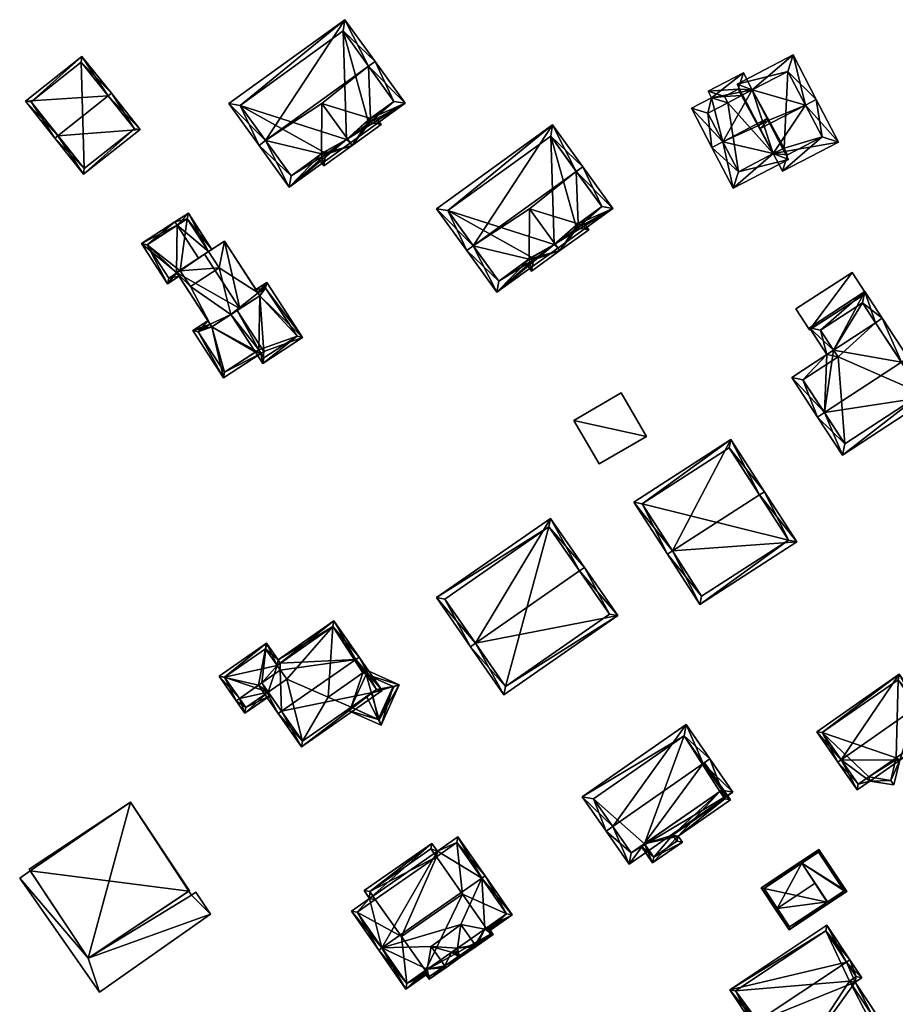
# Model space of a CAD drawing. Header units: inches. Extents: x 2523744 to 2528136, y 1148995 to 1152010.
# Tile 11 of 256: x 2524208 to 2524317, y 1149085 to 1149207. Entities that reach past the tile are written whole.
import ezdxf

# ---------------------------------------------------------------- set-up
doc = ezdxf.new("R2010")
doc.units = ezdxf.units.IN
doc.header["$MEASUREMENT"] = 0
for name, color, linetype in [('Gebaeude Einzelhaus', 10, 'Continuous'), ('Im Bau', 10, 'Continuous'), ('Offenes Gebaeude', 10, 'Continuous')]:
    doc.layers.add(name, color=color, linetype=linetype)

msp = doc.modelspace()

# ---------------------------------------------------------------- meshes
at = {"layer": 'Gebaeude Einzelhaus'}
mesh = msp.add_polyface(dxfattribs=at)
corners = [(2524251.519, 1149201.068, 433.107), (2524252.329, 1149201.654, 433.107), (2524248.588, 1149206.828, 429.093), (2524238.785, 1149191.862, 433.107), (2524234.234, 1149196.45, 429.093), (2524237.975, 1149191.276, 433.107), (2524256.06, 1149196.493, 429.13), (2524245.748, 1149196.463, 432.889), (2524251.749, 1149194.61, 429.754), (2524241.706, 1149186.115, 429.13), (2524245.68, 1149190.223, 429.755), (2524248.799, 1149192.012, 429.519), (2524246.21, 1149190.142, 429.52), (2524251.668, 1149194.088, 429.52), (2524245.99, 1149190.447, 429.755), (2524251.448, 1149194.392, 429.754), (2524248.364, 1149205.432, 429.722), (2524235.63, 1149196.226, 429.721), (2524241.93, 1149187.511, 429.755), (2524254.664, 1149196.717, 429.754), (2524253.065, 1149193.864, 429.232), (2524252.259, 1149194.979, 429.232), (2524248.909, 1149192.091, 432.888), (2524249.494, 1149191.282, 432.888), (2524245.985, 1149188.745, 429.232), (2524245.179, 1149189.86, 429.232), (2524251.668, 1149194.088, 430.063), (2524251.448, 1149194.392, 430.063), (2524248.799, 1149192.012, 432.775), (2524246.21, 1149190.142, 430.077), (2524245.99, 1149190.447, 430.078), (2524246.21, 1149190.142, 419.275), (2524248.799, 1149192.012, 419.275), (2524251.668, 1149194.088, 419.275), (2524251.448, 1149194.392, 419.275), (2524254.664, 1149196.717, 419.275), (2524248.364, 1149205.432, 419.276), (2524235.63, 1149196.226, 419.276), (2524241.93, 1149187.511, 419.275), (2524245.99, 1149190.447, 419.275)]
mesh.append_faces([[corners[k] for k in face] for face in [(29, 10, 30), (29, 24, 10), (10, 24, 25), (28, 23, 29), (29, 23, 24), (28, 22, 23), (8, 26, 27), (26, 23, 22), (21, 20, 8), (8, 20, 26), (26, 20, 23), (7, 10, 22), (22, 10, 23), (23, 10, 24), (24, 10, 25), (20, 8, 23), (23, 8, 22), (22, 8, 7), (20, 21, 8), (18, 5, 3), (18, 9, 5), (6, 19, 1), (1, 19, 0), (6, 13, 19), (19, 13, 8), (8, 13, 15), (9, 11, 6), (6, 11, 13), (14, 12, 10), (10, 12, 18), (18, 12, 9), (9, 12, 11), (4, 17, 5), (5, 17, 3), (16, 1, 0), (4, 2, 17), (17, 2, 16), (16, 2, 1), (13, 8, 15), (10, 12, 14), (11, 6, 13), (13, 6, 8), (9, 11, 12), (10, 9, 12), (11, 9, 6), (7, 3, 10), (10, 3, 9), (9, 3, 5), (8, 0, 7), (0, 8, 6), (7, 0, 3), (6, 1, 0), (3, 4, 5), (0, 2, 3), (3, 2, 4), (0, 1, 2)]], dxfattribs={"color": 13})
mesh.append_faces([[corners[k] for k in face] for face in [(27, 15, 8), (26, 15, 27), (26, 13, 15), (22, 28, 26), (29, 11, 28), (28, 11, 26), (26, 11, 13), (29, 12, 11), (30, 14, 29), (29, 14, 12), (10, 14, 30), (34, 36, 35), (37, 39, 38), (34, 32, 36), (36, 32, 37), (37, 32, 39), (39, 32, 31), (34, 33, 32), (14, 39, 12), (12, 39, 31), (10, 39, 14), (18, 38, 10), (10, 38, 39), (3, 17, 18), (18, 17, 38), (38, 17, 37), (17, 36, 37), (17, 16, 36), (16, 35, 36), (0, 19, 16), (16, 19, 35), (8, 35, 19), (8, 34, 35), (8, 15, 34), (13, 34, 15), (13, 33, 34), (11, 33, 13), (11, 32, 33), (11, 31, 32), (11, 12, 31)]], dxfattribs={"color": 41})
mesh = msp.add_polyface(dxfattribs=at)
corners = [(2524213.104, 1149192.472, 431.82), (2524216.261, 1149187.699, 427.79), (2524223.255, 1149193.26, 427.79), (2524212.713, 1149192.161, 431.82), (2524219.315, 1149197.412, 431.82), (2524219.706, 1149197.723, 431.82), (2524216.071, 1149202.294, 427.395), (2524209.078, 1149196.731, 427.395), (2524222.553, 1149193.34, 428.143), (2524216.341, 1149188.401, 428.143), (2524215.991, 1149201.591, 427.774), (2524209.78, 1149196.651, 427.774), (2524222.553, 1149193.34, 420.778), (2524215.991, 1149201.591, 420.778), (2524209.78, 1149196.651, 420.778), (2524216.341, 1149188.401, 420.778)]
mesh.append_faces([[corners[k] for k in face] for face in [(0, 9, 3), (11, 0, 3), (7, 11, 3), (10, 11, 6), (6, 11, 7), (4, 10, 5), (8, 4, 5), (5, 10, 6), (2, 8, 5), (1, 9, 8), (3, 9, 1), (1, 8, 2), (4, 7, 0), (0, 7, 3), (5, 6, 4), (4, 6, 7), (0, 2, 4), (4, 2, 5), (3, 1, 0), (0, 1, 2)]], dxfattribs={"color": 13})
mesh.append_faces([[corners[k] for k in face] for face in [(13, 15, 14), (12, 15, 13), (8, 15, 12), (9, 15, 8), (14, 15, 0), (0, 15, 9), (11, 14, 0), (13, 14, 10), (10, 14, 11), (12, 13, 4), (4, 13, 10), (8, 12, 4)]], dxfattribs={"color": 41})
mesh = msp.add_polyface(dxfattribs=at)
corners = [(2524301.568, 1149190.255, 428.264), (2524302.706, 1149188.07, 426.252), (2524309.634, 1149191.678, 426.252), (2524305.555, 1149196.261, 431.11), (2524306.885, 1149196.954, 431.11), (2524299.958, 1149193.346, 431.11), (2524304.018, 1149202.46, 426.252), (2524298.963, 1149198.136, 427.427), (2524297.09, 1149198.853, 426.252), (2524297.783, 1149197.521, 427.427), (2524300.937, 1149194.346, 430.77), (2524299.757, 1149193.732, 430.77), (2524303.38, 1149200.438, 427.425), (2524302.899, 1149190.948, 428.264), (2524303.344, 1149190.093, 427.477), (2524307.611, 1149192.315, 427.476), (2524301.568, 1149190.255, 427.503), (2524296.619, 1149185.984, 426.252), (2524303.441, 1149189.539, 426.252), (2524295.322, 1149191.722, 430.992), (2524293.991, 1149191.029, 430.992), (2524302.748, 1149190.869, 427.502), (2524300.814, 1149194.583, 430.992), (2524293.933, 1149197.179, 426.609), (2524297.869, 1149200.236, 425.895), (2524293.52, 1149197.971, 425.895), (2524298.963, 1149198.136, 427.788), (2524291.459, 1149195.89, 426.609), (2524297.256, 1149188.008, 427.502), (2524297.231, 1149198.214, 427.093), (2524295.543, 1149197.334, 427.094), (2524297.633, 1149197.443, 427.788), (2524295.955, 1149196.541, 427.808), (2524293.483, 1149195.253, 427.809), (2524301.568, 1149190.255, 417.609), (2524302.748, 1149190.869, 417.609), (2524302.899, 1149190.948, 417.609), (2524303.344, 1149190.093, 417.609), (2524307.611, 1149192.315, 417.609), (2524303.38, 1149200.438, 417.609), (2524298.963, 1149198.136, 417.609), (2524297.783, 1149197.521, 417.609), (2524297.633, 1149197.443, 417.609), (2524297.231, 1149198.214, 417.609), (2524295.543, 1149197.334, 417.609), (2524295.955, 1149196.541, 417.609), (2524293.483, 1149195.253, 417.609), (2524297.256, 1149188.008, 417.609)]
mesh.append_faces([[corners[k] for k in face] for face in [(23, 33, 27), (27, 33, 20), (20, 33, 19), (23, 32, 33), (25, 30, 23), (23, 30, 32), (31, 29, 26), (26, 29, 24), (24, 29, 25), (25, 29, 30), (18, 16, 21), (17, 28, 18), (18, 28, 16), (17, 20, 28), (28, 20, 19), (26, 19, 22), (19, 27, 20), (26, 23, 19), (19, 23, 27), (26, 24, 23), (23, 24, 25), (19, 11, 22), (22, 11, 10), (19, 16, 11), (16, 18, 21), (20, 17, 19), (19, 17, 16), (16, 17, 18), (1, 15, 2), (2, 15, 4), (4, 15, 3), (0, 14, 1), (1, 14, 15), (0, 13, 14), (12, 4, 3), (12, 6, 4), (9, 8, 7), (7, 8, 12), (12, 8, 6), (3, 10, 5), (5, 10, 11), (3, 7, 10), (7, 8, 9), (3, 6, 7), (7, 6, 8), (3, 4, 6), (0, 3, 5), (0, 2, 3), (3, 2, 4), (0, 1, 2)]], dxfattribs={"color": 13})
mesh.append_faces([[corners[k] for k in face] for face in [(45, 47, 46), (45, 34, 47), (45, 42, 34), (34, 42, 41), (45, 44, 42), (42, 44, 43), (26, 10, 7), (26, 22, 10), (28, 34, 16), (28, 47, 34), (28, 46, 47), (19, 33, 28), (28, 33, 46), (33, 32, 46), (46, 32, 45), (32, 30, 45), (45, 30, 44), (30, 29, 44), (44, 29, 43), (29, 42, 43), (29, 31, 42), (26, 9, 31), (31, 9, 42), (42, 9, 41), (26, 7, 9), (36, 38, 37), (36, 39, 38), (35, 40, 36), (36, 40, 39), (35, 34, 40), (40, 34, 41), (7, 41, 9), (7, 40, 41), (7, 12, 40), (40, 12, 39), (12, 38, 39), (3, 15, 12), (12, 15, 38), (15, 37, 38), (15, 14, 37), (14, 36, 37), (14, 13, 36), (16, 13, 0), (16, 36, 13), (16, 35, 36), (16, 34, 35), (0, 11, 16), (0, 5, 11)]], dxfattribs={"color": 41})
mesh = msp.add_polyface(dxfattribs=at)
corners = [(2524277.208, 1149188.05, 432.315), (2524278.018, 1149188.636, 432.315), (2524274.277, 1149193.81, 428.301), (2524264.474, 1149178.844, 432.315), (2524259.923, 1149183.432, 428.301), (2524263.664, 1149178.258, 432.315), (2524281.749, 1149183.475, 428.338), (2524271.437, 1149183.445, 432.096), (2524277.438, 1149181.592, 428.962), (2524267.395, 1149173.097, 428.338), (2524271.37, 1149177.205, 428.963), (2524274.488, 1149178.994, 428.727), (2524271.899, 1149177.124, 428.728), (2524277.357, 1149181.07, 428.728), (2524271.679, 1149177.429, 428.963), (2524277.137, 1149181.374, 428.962), (2524267.619, 1149174.493, 428.963), (2524280.353, 1149183.699, 428.962), (2524274.053, 1149192.414, 428.93), (2524261.319, 1149183.208, 428.929), (2524271.674, 1149175.727, 428.44), (2524270.868, 1149176.842, 428.44), (2524275.183, 1149178.264, 432.096), (2524274.598, 1149179.073, 432.096), (2524278.754, 1149180.846, 428.44), (2524277.948, 1149181.961, 428.44), (2524274.488, 1149178.994, 431.982), (2524271.899, 1149177.124, 429.285), (2524271.679, 1149177.429, 429.286), (2524277.357, 1149181.07, 429.271), (2524277.137, 1149181.374, 429.271), (2524271.899, 1149177.124, 417.373), (2524274.488, 1149178.994, 417.373), (2524277.357, 1149181.07, 417.373), (2524277.137, 1149181.374, 417.373), (2524280.353, 1149183.699, 417.373), (2524274.053, 1149192.414, 417.373), (2524261.319, 1149183.208, 417.373), (2524267.619, 1149174.493, 417.373), (2524271.679, 1149177.429, 417.373)]
mesh.append_faces([[corners[k] for k in face] for face in [(8, 29, 30), (29, 22, 23), (25, 24, 8), (8, 24, 29), (29, 24, 22), (27, 10, 28), (27, 20, 10), (10, 20, 21), (26, 22, 27), (27, 22, 20), (26, 23, 22), (22, 8, 23), (23, 8, 7), (22, 24, 8), (8, 24, 25), (7, 10, 23), (23, 10, 22), (22, 10, 20), (20, 10, 21), (4, 19, 5), (5, 19, 3), (18, 1, 0), (4, 2, 19), (19, 2, 18), (18, 2, 1), (16, 5, 3), (16, 9, 5), (6, 17, 1), (1, 17, 0), (6, 13, 17), (17, 13, 8), (8, 13, 15), (9, 11, 6), (6, 11, 13), (14, 12, 10), (10, 12, 16), (16, 12, 9), (9, 12, 11), (13, 8, 15), (10, 12, 14), (11, 6, 13), (13, 6, 8), (9, 11, 12), (10, 9, 12), (11, 9, 6), (7, 3, 10), (10, 3, 9), (9, 3, 5), (8, 0, 7), (0, 8, 6), (7, 0, 3), (6, 1, 0), (3, 4, 5), (0, 2, 3), (3, 2, 4), (0, 1, 2)]], dxfattribs={"color": 13})
mesh.append_faces([[corners[k] for k in face] for face in [(30, 15, 8), (29, 15, 30), (29, 13, 15), (23, 26, 29), (27, 11, 26), (26, 11, 29), (29, 11, 13), (27, 12, 11), (28, 14, 27), (27, 14, 12), (10, 14, 28), (34, 36, 35), (37, 39, 38), (34, 32, 36), (36, 32, 37), (37, 32, 39), (39, 32, 31), (34, 33, 32), (14, 39, 12), (12, 39, 31), (10, 39, 14), (16, 38, 10), (10, 38, 39), (3, 19, 16), (16, 19, 38), (38, 19, 37), (19, 36, 37), (19, 18, 36), (18, 35, 36), (0, 17, 18), (18, 17, 35), (8, 35, 17), (8, 34, 35), (8, 15, 34), (13, 34, 15), (13, 33, 34), (11, 33, 13), (11, 32, 33), (11, 31, 32), (11, 12, 31)]], dxfattribs={"color": 41})
mesh = msp.add_polyface(dxfattribs=at)
corners = [(2524227.812, 1149175.499, 425.825), (2524226.671, 1149174.161, 425.093), (2524228.084, 1149175.08, 425.825), (2524227.775, 1149175.555, 425.825), (2524223.441, 1149179.125, 425.093), (2524227.832, 1149181.388, 427.227), (2524230.482, 1149177.318, 427.227), (2524227.56, 1149181.806, 427.227), (2524231.734, 1149178.133, 426.605), (2524232.152, 1149178.405, 426.397), (2524229.231, 1149182.894, 426.397), (2524224.133, 1149178.979, 425.31), (2524226.818, 1149174.853, 425.31), (2524229.085, 1149182.203, 426.605), (2524229.085, 1149182.203, 418.723), (2524231.734, 1149178.133, 418.723), (2524224.133, 1149178.979, 418.723), (2524226.818, 1149174.853, 418.723), (2524227.812, 1149175.499, 418.723), (2524228.23, 1149175.771, 418.723), (2524233.033, 1149176.136, 418.723), (2524229.493, 1149173.833, 418.723)]
mesh.append_faces([[corners[k] for k in face] for face in [(10, 13, 7), (7, 13, 5), (10, 9, 13), (13, 9, 8), (1, 12, 2), (2, 12, 0), (4, 11, 1), (1, 11, 12), (4, 7, 11), (11, 7, 5), (8, 5, 6), (8, 10, 5), (5, 10, 7), (8, 9, 10), (4, 5, 7), (4, 3, 5), (5, 3, 6), (4, 1, 3), (3, 1, 0), (0, 1, 2)]], dxfattribs={"color": 13})
mesh.append_faces([[corners[k] for k in face] for face in [(16, 18, 17), (15, 19, 14), (14, 19, 16), (16, 19, 18), (15, 20, 19), (19, 20, 21), (17, 18, 12), (12, 18, 0), (12, 11, 17), (17, 11, 16), (11, 14, 16), (5, 13, 11), (11, 13, 14), (14, 8, 15), (14, 13, 8)]], dxfattribs={"color": 41})
mesh = msp.add_polyface(dxfattribs=at)
corners = [(2524233.694, 1149179.408, 427.938), (2524231.235, 1149177.808, 429.004), (2524235.614, 1149171.08, 429.004), (2524238.073, 1149172.68, 427.938), (2524227.775, 1149175.555, 427.583), (2524232.154, 1149168.828, 427.583), (2524237.85, 1149173.023, 425.387), (2524233.694, 1149179.408, 418.723), (2524238.073, 1149172.68, 425.388), (2524237.85, 1149173.023, 418.723), (2524231.734, 1149178.133, 426.605), (2524230.482, 1149177.318, 427.227), (2524231.734, 1149178.133, 418.723), (2524227.775, 1149175.555, 425.825), (2524231.932, 1149169.17, 426.257), (2524232.154, 1149168.828, 426.257), (2524227.812, 1149175.499, 425.825), (2524231.932, 1149169.17, 418.723), (2524227.812, 1149175.499, 418.723), (2524235.257, 1149170.848, 426.739), (2524235.257, 1149170.848, 427.583), (2524234.489, 1149170.348, 418.723), (2524232.154, 1149168.828, 418.723), (2524229.493, 1149173.833, 418.723), (2524228.23, 1149175.771, 418.723), (2524233.033, 1149176.136, 418.723), (2524238.073, 1149172.68, 418.723)]
mesh.append_faces([[corners[k] for k in face] for face in [(1, 4, 2), (2, 4, 5), (0, 2, 3), (0, 1, 2)]], dxfattribs={"color": 13})
mesh.append_faces([[corners[k] for k in face] for face in [(21, 9, 26), (21, 25, 9), (9, 25, 7), (7, 25, 12), (21, 23, 25), (23, 18, 24), (21, 17, 23), (23, 17, 18), (21, 22, 17), (20, 5, 15), (20, 2, 5), (19, 3, 20), (20, 3, 2), (19, 8, 3), (17, 16, 18), (16, 4, 13), (17, 14, 16), (16, 14, 4), (4, 14, 5), (5, 14, 15), (4, 11, 13), (10, 7, 12), (10, 0, 7), (4, 1, 11), (11, 1, 10), (10, 1, 0), (7, 6, 9), (6, 3, 8), (7, 0, 6), (6, 0, 3)]], dxfattribs={"color": 41})
mesh = msp.add_polyface(dxfattribs=at)
corners = [(2524238.209, 1149165.547, 426.907), (2524237.936, 1149165.966, 426.907), (2524237.518, 1149165.694, 427.108), (2524238.429, 1149164.294, 427.108), (2524238.559, 1149165.775, 426.739), (2524243.365, 1149167.508, 424.738), (2524238.073, 1149172.68, 425.388), (2524238.93, 1149174.323, 424.738), (2524237.782, 1149173.127, 425.387), (2524237.577, 1149173.442, 425.387), (2524237.85, 1149173.023, 425.387), (2524235.257, 1149170.848, 426.739), (2524238.575, 1149164.985, 426.907), (2524242.674, 1149167.654, 424.939), (2524238.784, 1149173.631, 424.939), (2524231.932, 1149169.17, 426.257), (2524231.659, 1149169.59, 426.258), (2524229.766, 1149168.358, 425.449), (2524232.154, 1149168.828, 426.257), (2524233.563, 1149162.524, 425.449), (2524238.209, 1149165.547, 427.433), (2524235.257, 1149170.848, 427.583), (2524238.559, 1149165.775, 427.583), (2524233.709, 1149163.215, 425.628), (2524237.936, 1149165.966, 427.433), (2524230.458, 1149168.211, 425.628), (2524237.518, 1149165.694, 418.723), (2524237.936, 1149165.966, 418.723), (2524238.575, 1149164.985, 418.723), (2524242.674, 1149167.654, 418.723), (2524238.784, 1149173.631, 418.723), (2524237.85, 1149173.023, 418.723), (2524238.073, 1149172.68, 418.723), (2524234.489, 1149170.348, 418.723), (2524231.932, 1149169.17, 418.723), (2524230.458, 1149168.211, 418.723), (2524233.709, 1149163.215, 418.723), (2524232.154, 1149168.828, 418.723)]
mesh.append_faces([[corners[k] for k in face] for face in [(25, 16, 15), (25, 17, 16), (25, 19, 17), (25, 23, 19), (19, 23, 20), (20, 23, 24), (18, 20, 21), (21, 20, 22), (18, 19, 20), (15, 17, 18), (18, 17, 19), (15, 16, 17), (5, 14, 7), (7, 14, 9), (9, 14, 8), (8, 14, 10), (3, 13, 5), (5, 13, 14), (3, 12, 13), (2, 0, 3), (3, 0, 12), (2, 1, 0), (4, 6, 11), (6, 7, 10), (10, 7, 8), (8, 7, 9), (4, 5, 6), (6, 5, 7), (0, 3, 4), (4, 3, 5), (0, 2, 3), (0, 1, 2)]], dxfattribs={"color": 13})
mesh.append_faces([[corners[k] for k in face] for face in [(36, 37, 26), (26, 37, 33), (36, 35, 37), (37, 35, 34), (11, 22, 4), (11, 21, 22), (22, 0, 4), (22, 20, 0), (24, 0, 20), (24, 1, 0), (23, 2, 24), (24, 2, 1), (23, 26, 2), (23, 36, 26), (23, 25, 36), (36, 25, 35), (35, 25, 34), (34, 25, 15), (33, 27, 26), (27, 29, 28), (33, 32, 27), (27, 32, 29), (29, 32, 30), (30, 32, 31), (14, 31, 10), (14, 30, 31), (14, 13, 30), (30, 13, 29), (13, 28, 29), (13, 12, 28), (0, 28, 12), (0, 27, 28), (0, 1, 27), (2, 26, 1), (1, 26, 27)]], dxfattribs={"color": 41})
mesh = msp.add_polyface(dxfattribs=at)
corners = [(2524307.892, 1149158.213, 426.393), (2524310.133, 1149152.954, 423.193), (2524321.335, 1149160.273, 423.193), (2524307.054, 1149157.666, 426.393), (2524317.42, 1149164.439, 426.393), (2524318.256, 1149164.985, 426.393), (2524303.851, 1149162.57, 423.075), (2524308.196, 1149165.409, 423.075), (2524309.034, 1149165.956, 423.075), (2524315.053, 1149169.888, 423.075), (2524314.217, 1149169.342, 423.075), (2524305.235, 1149162.28, 423.641), (2524309.58, 1149165.119, 423.641), (2524310.423, 1149154.339, 423.762), (2524319.951, 1149160.563, 423.761), (2524312.898, 1149173.188, 422.127), (2524306.04, 1149168.709, 422.127), (2524312.608, 1149171.804, 422.368), (2524307.425, 1149168.419, 422.368), (2524309.58, 1149165.119, 415.561), (2524309.034, 1149165.956, 415.561), (2524305.235, 1149162.28, 415.561), (2524310.423, 1149154.339, 415.561), (2524319.951, 1149160.563, 415.561), (2524314.217, 1149169.342, 415.561), (2524312.608, 1149171.804, 415.561), (2524307.425, 1149168.419, 415.561)]
mesh.append_faces([[corners[k] for k in face] for face in [(15, 18, 16), (16, 18, 7), (7, 18, 8), (9, 17, 15), (15, 17, 18), (9, 10, 17), (8, 16, 7), (9, 15, 10), (10, 15, 8), (8, 15, 16), (1, 14, 2), (2, 14, 5), (5, 14, 4), (0, 13, 3), (3, 13, 1), (1, 13, 14), (12, 7, 8), (12, 11, 7), (7, 11, 6), (6, 11, 3), (3, 11, 0), (5, 4, 9), (9, 4, 10), (8, 4, 10), (10, 4, 9), (9, 4, 5), (7, 0, 8), (8, 0, 4), (7, 6, 0), (0, 6, 3), (0, 2, 4), (4, 2, 5), (3, 1, 0), (0, 1, 2)]], dxfattribs={"color": 13})
mesh.append_faces([[corners[k] for k in face] for face in [(20, 25, 24), (20, 26, 25), (26, 20, 18), (18, 20, 8), (18, 17, 26), (26, 17, 25), (17, 24, 25), (17, 10, 24), (19, 23, 22), (19, 22, 21), (24, 23, 19), (24, 19, 20), (10, 23, 24), (10, 14, 23), (10, 4, 14), (14, 22, 23), (14, 13, 22), (0, 11, 13), (13, 11, 22), (22, 11, 21), (11, 12, 21), (21, 12, 19), (20, 19, 8), (8, 19, 12)]], dxfattribs={"color": 41})
mesh = msp.add_polyface(dxfattribs=at)
corners = [(2524299.851, 1149148.023, 426.134), (2524300.481, 1149148.429, 426.134), (2524296.321, 1149154.884, 421.55), (2524289.107, 1149141.099, 426.134), (2524284.316, 1149147.149, 421.55), (2524288.476, 1149140.693, 426.134), (2524292.476, 1149134.486, 421.55), (2524304.48, 1149142.223, 421.55), (2524285.353, 1149146.925, 421.998), (2524292.7, 1149135.523, 422.016), (2524303.444, 1149142.446, 422.015), (2524296.098, 1149153.848, 421.998), (2524303.444, 1149142.446, 414.694), (2524296.098, 1149153.848, 414.694), (2524285.353, 1149146.925, 414.694), (2524292.7, 1149135.523, 414.694)]
mesh.append_faces([[corners[k] for k in face] for face in [(11, 8, 2), (0, 11, 1), (10, 0, 1), (1, 11, 2), (7, 10, 1), (6, 9, 10), (6, 10, 7), (3, 9, 5), (8, 3, 5), (5, 9, 6), (2, 8, 4), (4, 8, 5), (3, 7, 0), (0, 7, 1), (5, 6, 3), (3, 6, 7), (3, 4, 5), (0, 2, 3), (3, 2, 4), (0, 1, 2)]], dxfattribs={"color": 13})
mesh.append_faces([[corners[k] for k in face] for face in [(12, 15, 14), (12, 14, 13), (10, 15, 12), (9, 15, 10), (14, 15, 3), (3, 15, 9), (8, 14, 3), (13, 14, 11), (11, 14, 8), (12, 13, 0), (0, 13, 11), (10, 12, 0)]], dxfattribs={"color": 41})
mesh = msp.add_polyface(dxfattribs=at)
corners = [(2524264.745, 1149129.684, 426.339), (2524268.259, 1149123.305, 422.31), (2524282.365, 1149133.095, 422.31), (2524264.128, 1149129.256, 426.339), (2524277.617, 1149138.62, 426.339), (2524278.234, 1149139.048, 426.339), (2524274.018, 1149145.121, 422.31), (2524259.911, 1149135.331, 422.31), (2524268.448, 1149124.349, 422.727), (2524281.321, 1149133.284, 422.727), (2524273.829, 1149144.078, 422.718), (2524260.955, 1149135.143, 422.718), (2524281.321, 1149133.284, 413.564), (2524273.829, 1149144.078, 413.564), (2524260.955, 1149135.143, 413.564), (2524268.448, 1149124.349, 413.564)]
mesh.append_faces([[corners[k] for k in face] for face in [(0, 8, 3), (11, 0, 3), (10, 11, 7), (7, 11, 3), (6, 10, 7), (4, 10, 5), (9, 4, 5), (5, 10, 6), (2, 8, 9), (2, 9, 5), (3, 8, 1), (1, 8, 2), (0, 7, 3), (5, 6, 4), (4, 6, 0), (0, 6, 7), (0, 2, 4), (4, 2, 5), (3, 1, 0), (0, 1, 2)]], dxfattribs={"color": 13})
mesh.append_faces([[corners[k] for k in face] for face in [(13, 15, 14), (12, 15, 13), (9, 15, 12), (8, 15, 9), (14, 15, 0), (0, 15, 8), (11, 14, 0), (13, 14, 10), (10, 14, 11), (12, 13, 4), (4, 13, 10), (9, 12, 4)]], dxfattribs={"color": 41})
mesh = msp.add_polyface(dxfattribs=at)
corners = [(2524240.765, 1149121.277, 426.553), (2524240.594, 1149126.364, 423.765), (2524238.322, 1149124.78, 423.765), (2524249.931, 1149127.669, 426.553), (2524240.605, 1149127.223, 423.309), (2524240.195, 1149126.937, 423.309), (2524240.354, 1149120.991, 426.553), (2524237.911, 1149124.494, 423.765), (2524247.214, 1149132.44, 422.983), (2524250.341, 1149127.955, 426.553), (2524240.319, 1149127.633, 422.983), (2524243.23, 1149116.868, 422.997), (2524253.216, 1149123.831, 422.997), (2524243.354, 1149117.564, 423.351), (2524252.52, 1149123.955, 423.351), (2524247.09, 1149131.744, 423.309), (2524251.226, 1149125.811, 422.021), (2524247.09, 1149131.744, 414.789), (2524252.52, 1149123.955, 422.414), (2524251.226, 1149125.811, 414.789), (2524240.195, 1149126.937, 414.789), (2524239.119, 1149123.637, 422.676), (2524243.354, 1149117.564, 414.789), (2524239.119, 1149123.637, 414.789), (2524249.363, 1149121.753, 422.03), (2524251.266, 1149123.081, 422.739), (2524249.362, 1149121.753, 414.789), (2524251.947, 1149123.555, 422.616), (2524250.791, 1149126.006, 414.789), (2524246.519, 1149123.026, 414.789), (2524241.391, 1149125.221, 414.789)]
mesh.append_faces([[corners[k] for k in face] for face in [(0, 6, 2), (2, 6, 7), (9, 15, 8), (8, 15, 10), (10, 15, 4), (9, 3, 15), (11, 14, 12), (12, 14, 9), (9, 14, 3), (11, 13, 14), (11, 6, 13), (13, 6, 0), (0, 12, 3), (3, 12, 9), (6, 11, 0), (0, 11, 12), (4, 8, 10), (4, 3, 8), (8, 3, 9), (0, 2, 6), (6, 2, 7), (5, 1, 4), (4, 1, 3), (3, 1, 0), (0, 1, 2)]], dxfattribs={"color": 13})
mesh.append_faces([[corners[k] for k in face] for face in [(17, 30, 20), (30, 22, 23), (17, 29, 30), (30, 29, 22), (22, 29, 26), (17, 28, 29), (17, 19, 28), (14, 27, 18), (14, 25, 27), (24, 22, 26), (14, 13, 25), (25, 13, 24), (24, 13, 22), (22, 21, 23), (21, 0, 2), (22, 13, 21), (21, 13, 0), (17, 4, 15), (17, 20, 4), (4, 20, 5), (17, 16, 19), (16, 14, 18), (16, 3, 14), (17, 15, 16), (16, 15, 3)]], dxfattribs={"color": 41})
mesh = msp.add_polyface(dxfattribs=at)
corners = [(2524239.119, 1149123.637, 422.676), (2524236.233, 1149121.015, 422.285), (2524239.405, 1149123.227, 422.285), (2524235.559, 1149122.854, 423.765), (2524235.15, 1149122.569, 423.765), (2524237.911, 1149124.494, 423.765), (2524238.322, 1149124.78, 423.765), (2524240.594, 1149126.364, 423.765), (2524240.195, 1149126.937, 423.309), (2524240.319, 1149127.633, 422.983), (2524240.605, 1149127.223, 423.309), (2524238.878, 1149129.7, 421.338), (2524233.023, 1149125.618, 421.338), (2524236.356, 1149121.711, 422.676), (2524238.754, 1149129.004, 421.664), (2524233.719, 1149125.494, 421.664), (2524240.195, 1149126.937, 414.789), (2524238.754, 1149129.004, 414.789), (2524233.719, 1149125.494, 414.789), (2524236.356, 1149121.711, 414.789), (2524239.119, 1149123.637, 414.789), (2524241.391, 1149125.221, 414.789)]
mesh.append_faces([[corners[k] for k in face] for face in [(11, 15, 12), (12, 15, 4), (4, 15, 3), (9, 14, 11), (11, 14, 15), (10, 8, 9), (9, 8, 14), (1, 13, 2), (2, 13, 0), (1, 4, 13), (13, 4, 3), (5, 12, 3), (3, 12, 4), (6, 11, 5), (5, 11, 12), (6, 8, 11), (11, 8, 9), (9, 8, 10), (6, 7, 8), (3, 0, 5), (5, 0, 6), (4, 1, 3), (3, 1, 0), (0, 1, 2)]], dxfattribs={"color": 13})
mesh.append_faces([[corners[k] for k in face] for face in [(16, 18, 17), (16, 20, 18), (18, 20, 19), (16, 21, 20), (0, 13, 20), (20, 13, 19), (3, 15, 13), (13, 15, 19), (19, 15, 18), (15, 14, 18), (18, 14, 17), (17, 14, 16), (16, 14, 8)]], dxfattribs={"color": 41})
mesh = msp.add_polyface(dxfattribs=at)
corners = [(2524252.704, 1149120.258, 422.031), (2524251.266, 1149123.081, 422.739), (2524249.363, 1149121.753, 422.03), (2524248.883, 1149121.419, 421.852), (2524253.066, 1149119.546, 421.852), (2524254.561, 1149124.318, 422.02), (2524252.52, 1149123.955, 422.414), (2524251.947, 1149123.555, 422.616), (2524251.226, 1149125.811, 422.021), (2524255.301, 1149124.534, 421.852), (2524250.738, 1149126.579, 421.852), (2524250.706, 1149126.557, 421.863), (2524252.815, 1149120.208, 421.996), (2524254.64, 1149124.283, 421.996), (2524254.64, 1149124.283, 414.789), (2524251.226, 1149125.811, 414.789), (2524249.362, 1149121.753, 414.789), (2524252.815, 1149120.208, 414.789), (2524250.791, 1149126.006, 414.789), (2524246.519, 1149123.026, 414.789)]
mesh.append_faces([[corners[k] for k in face] for face in [(13, 5, 9), (8, 9, 5), (11, 10, 8), (8, 10, 9), (4, 12, 9), (9, 12, 13), (4, 0, 12), (2, 0, 3), (3, 0, 4), (0, 7, 1), (4, 5, 0), (0, 5, 7), (4, 9, 5), (8, 10, 11), (8, 9, 10), (8, 5, 9), (8, 6, 5), (5, 6, 7), (0, 3, 4), (0, 2, 3), (0, 1, 2)]], dxfattribs={"color": 13})
mesh.append_faces([[corners[k] for k in face] for face in [(15, 16, 18), (18, 16, 19), (14, 17, 15), (15, 17, 16), (13, 12, 14), (14, 12, 17), (12, 0, 17), (17, 0, 16), (16, 0, 2), (8, 5, 15), (15, 5, 14), (5, 13, 14)]], dxfattribs={"color": 41})
mesh = msp.add_polyface(dxfattribs=at)
corners = [(2524309.968, 1149115.271, 418.447), (2524317.131, 1149125.854, 415.919), (2524306.938, 1149118.741, 415.919), (2524319.343, 1149121.812, 418.447), (2524319.753, 1149122.098, 418.447), (2524309.558, 1149114.985, 418.447), (2524313.501, 1149112.624, 415.761), (2524316.466, 1149112.145, 414.421), (2524317.213, 1149115.214, 415.761), (2524322.151, 1149118.66, 415.76), (2524311.956, 1149111.548, 415.761), (2524307.634, 1149118.618, 416.194), (2524312.08, 1149112.244, 416.081), (2524316.09, 1149112.713, 414.858), (2524313.381, 1149113.15, 416.08), (2524321.455, 1149118.784, 416.081), (2524316.701, 1149115.218, 415.95), (2524316.771, 1149115.515, 416.08), (2524317.008, 1149125.158, 416.194), (2524316.771, 1149115.515, 408.661), (2524316.701, 1149115.218, 408.661), (2524321.455, 1149118.784, 408.661), (2524317.008, 1149125.158, 408.661), (2524307.634, 1149118.618, 408.661), (2524312.08, 1149112.244, 408.661), (2524313.381, 1149113.15, 408.661), (2524316.09, 1149112.713, 408.661)]
mesh.append_faces([[corners[k] for k in face] for face in [(18, 11, 1), (3, 18, 4), (15, 3, 4), (4, 18, 1), (9, 15, 4), (17, 15, 8), (8, 13, 16), (16, 17, 8), (8, 15, 9), (7, 13, 8), (14, 13, 6), (12, 14, 6), (6, 13, 7), (10, 12, 6), (0, 12, 5), (11, 0, 5), (5, 12, 10), (1, 11, 2), (2, 11, 5), (6, 0, 10), (10, 0, 5), (3, 9, 4), (6, 8, 0), (0, 8, 3), (3, 8, 9), (6, 7, 8), (0, 2, 5), (4, 1, 3), (3, 1, 0), (0, 1, 2)]], dxfattribs={"color": 13})
mesh.append_faces([[corners[k] for k in face] for face in [(23, 25, 24), (19, 25, 23), (19, 23, 22), (19, 22, 21), (20, 26, 25), (20, 25, 19), (13, 26, 20), (13, 20, 16), (25, 26, 13), (24, 25, 14), (14, 25, 13), (12, 24, 14), (23, 24, 0), (0, 24, 12), (11, 23, 0), (22, 23, 18), (18, 23, 11), (21, 22, 3), (3, 22, 18), (15, 21, 3), (19, 21, 17), (17, 21, 15), (20, 19, 16), (16, 19, 17)]], dxfattribs={"color": 41})
mesh = msp.add_polyface(dxfattribs=at)
corners = [(2524292.917, 1149114.79, 419.999), (2524293.738, 1149115.361, 419.999), (2524290.788, 1149119.608, 417.392), (2524281.728, 1149107.019, 419.999), (2524277.956, 1149110.694, 417.392), (2524280.906, 1149106.448, 419.999), (2524283.76, 1149102.341, 417.392), (2524296.59, 1149111.255, 417.392), (2524279.348, 1149110.444, 417.896), (2524290.536, 1149118.216, 417.896), (2524284.011, 1149103.733, 417.913), (2524295.199, 1149111.506, 417.913), (2524295.199, 1149111.506, 415.378), (2524290.536, 1149118.216, 408.798), (2524295.199, 1149111.506, 408.798), (2524279.348, 1149110.444, 408.798), (2524284.011, 1149103.733, 408.798), (2524285.628, 1149104.857, 415.378), (2524294.947, 1149111.331, 415.378), (2524285.628, 1149104.857, 408.798), (2524294.947, 1149111.331, 408.798)]
mesh.append_faces([[corners[k] for k in face] for face in [(0, 9, 1), (11, 0, 1), (1, 9, 2), (7, 10, 11), (7, 11, 1), (6, 10, 7), (3, 10, 5), (8, 3, 5), (5, 10, 6), (9, 8, 4), (2, 9, 4), (4, 8, 5), (0, 7, 1), (3, 6, 0), (0, 6, 7), (3, 5, 6), (3, 4, 5), (0, 2, 3), (3, 2, 4), (0, 1, 2)]], dxfattribs={"color": 13})
mesh.append_faces([[corners[k] for k in face] for face in [(19, 13, 20), (20, 13, 14), (19, 15, 13), (19, 16, 15), (12, 20, 14), (12, 18, 20), (17, 16, 19), (17, 10, 16), (12, 11, 18), (18, 11, 17), (17, 11, 10), (3, 8, 10), (10, 8, 16), (16, 8, 15), (8, 9, 15), (15, 9, 13), (0, 12, 9), (9, 12, 13), (13, 12, 14), (0, 11, 12)]], dxfattribs={"color": 41})
mesh = msp.add_polyface(dxfattribs=at)
corners = [(2524286.655, 1149102.501, 415.378), (2524290.338, 1149105.06, 415.378), (2524289.821, 1149105.803, 415.378), (2524294.947, 1149111.331, 415.378), (2524296.279, 1149110.289, 415.378), (2524285.628, 1149104.857, 415.378), (2524295.199, 1149111.506, 415.378), (2524293.075, 1149114.901, 415.378), (2524292.916, 1149114.791, 415.378), (2524285.217, 1149104.571, 415.378), (2524295.583, 1149110.414, 415.378), (2524289.643, 1149105.185, 415.378), (2524289.125, 1149105.928, 415.378), (2524286.781, 1149103.198, 415.378), (2524289.125, 1149105.928, 408.798), (2524289.643, 1149105.185, 408.798), (2524295.583, 1149110.414, 408.798), (2524294.947, 1149111.331, 408.798), (2524285.628, 1149104.857, 408.798), (2524286.781, 1149103.198, 408.798)]
mesh.append_faces([[corners[k] for k in face] for face in [(7, 6, 8), (6, 10, 3), (13, 9, 5), (13, 0, 9), (11, 1, 13), (13, 1, 0), (10, 2, 12), (12, 2, 11), (11, 2, 1), (7, 4, 6), (6, 4, 10), (10, 4, 2), (0, 5, 9), (6, 7, 8), (3, 4, 6), (6, 4, 7), (0, 2, 5), (5, 2, 3), (3, 2, 4), (0, 1, 2)]], dxfattribs={"color": 13})
mesh.append_faces([[corners[k] for k in face] for face in [(14, 17, 16), (14, 18, 17), (14, 19, 18), (14, 15, 19), (11, 13, 15), (15, 13, 19), (19, 13, 18), (18, 13, 5), (16, 17, 10), (10, 17, 3), (10, 12, 16), (16, 12, 14), (12, 11, 14), (14, 11, 15)]], dxfattribs={"color": 41})
mesh = msp.add_polyface(dxfattribs=at)
corners = [(2524253.18, 1149092.014, 422.588), (2524249.406, 1149096.546, 419.362), (2524252.77, 1149091.728, 422.588), (2524251.654, 1149098.115, 419.362), (2524260.033, 1149103.961, 419.362), (2524265.516, 1149100.623, 422.588), (2524262.563, 1149105.728, 419.362), (2524265.926, 1149100.909, 422.588), (2524259.361, 1149104.924, 418.717), (2524250.983, 1149099.076, 418.717), (2524266.21, 1149094.247, 419.416), (2524266.358, 1149094.035, 419.27), (2524269.294, 1149096.084, 419.27), (2524265.88, 1149094.312, 419.552), (2524262.931, 1149094.892, 420.772), (2524256.138, 1149086.903, 419.27), (2524258.753, 1149089.338, 419.552), (2524259.28, 1149092.17, 420.692), (2524258.687, 1149088.983, 419.409), (2524258.828, 1149088.78, 419.27), (2524262.503, 1149091.955, 419.552), (2524261.785, 1149091.454, 419.552), (2524262.404, 1149091.276, 419.27), (2524250.103, 1149096.423, 419.636), (2524252.35, 1149097.991, 419.636), (2524251.679, 1149098.953, 418.992), (2524268.598, 1149096.208, 419.552), (2524256.261, 1149087.599, 419.552), (2524262.439, 1149105.031, 419.637), (2524259.909, 1149103.265, 419.636), (2524259.238, 1149104.228, 418.992), (2524262.439, 1149105.031, 410.668), (2524259.909, 1149103.265, 410.668), (2524259.238, 1149104.228, 410.668), (2524251.679, 1149098.953, 410.668), (2524252.35, 1149097.991, 410.668), (2524250.103, 1149096.423, 410.668), (2524256.261, 1149087.599, 410.668), (2524258.542, 1149089.191, 419.409), (2524258.542, 1149089.191, 410.668), (2524266.072, 1149094.445, 419.416), (2524268.598, 1149096.208, 410.668), (2524266.072, 1149094.445, 410.668), (2524262.118, 1149091.686, 419.27), (2524263.133, 1149098.655, 410.668), (2524255.604, 1149093.401, 410.668)]
mesh.append_faces([[corners[k] for k in face] for face in [(8, 25, 9), (9, 25, 3), (4, 30, 8), (8, 30, 25), (4, 29, 30), (7, 28, 6), (6, 28, 4), (4, 28, 29), (7, 5, 28), (18, 27, 16), (27, 2, 0), (27, 15, 2), (18, 19, 27), (27, 19, 15), (21, 20, 22), (13, 26, 10), (10, 26, 11), (11, 26, 12), (12, 26, 7), (7, 26, 5), (24, 3, 25), (24, 23, 3), (3, 23, 1), (1, 23, 2), (2, 23, 0), (20, 21, 22), (14, 17, 20), (20, 17, 21), (16, 15, 18), (18, 15, 19), (14, 0, 17), (17, 0, 16), (16, 0, 15), (15, 0, 2), (13, 5, 14), (14, 5, 0), (10, 12, 13), (13, 12, 5), (5, 12, 7), (10, 11, 12), (3, 8, 9), (3, 4, 8), (4, 5, 6), (6, 5, 7), (3, 0, 4), (4, 0, 5), (3, 1, 0), (0, 1, 2)]], dxfattribs={"color": 13})
mesh.append_faces([[corners[k] for k in face] for face in [(32, 34, 33), (32, 35, 34), (32, 45, 35), (35, 45, 36), (36, 45, 37), (37, 45, 39), (32, 44, 45), (44, 41, 42), (32, 31, 44), (44, 31, 41), (28, 26, 31), (31, 26, 41), (28, 5, 26), (21, 43, 20), (41, 40, 42), (41, 26, 40), (40, 26, 13), (38, 37, 39), (16, 27, 38), (38, 27, 37), (27, 36, 37), (0, 23, 27), (27, 23, 36), (23, 24, 36), (36, 24, 35), (24, 25, 35), (35, 25, 34), (25, 30, 34), (34, 30, 33), (30, 32, 33), (30, 29, 32), (29, 31, 32), (29, 28, 31)]], dxfattribs={"color": 41})
mesh = msp.add_polyface(dxfattribs=at)
corners = [(2524303.523, 1149094.235, 411.515), (2524308.421, 1149097.488, 411.515), (2524308.284, 1149097.694, 411.604), (2524302.071, 1149096.873, 412.595), (2524306.76, 1149099.988, 412.595), (2524301.863, 1149096.735, 412.595), (2524305.115, 1149102.465, 411.599), (2524304.976, 1149102.674, 411.515), (2524300.079, 1149099.42, 411.515), (2524303.593, 1149094.583, 411.605), (2524300.426, 1149099.35, 411.599), (2524308.226, 1149097.656, 411.604), (2524305.115, 1149102.465, 411.515), (2524310.668, 1149098.98, 410.646), (2524307.223, 1149104.166, 410.646), (2524308.284, 1149097.694, 411.515), (2524310.321, 1149099.05, 410.727), (2524307.153, 1149103.82, 410.726), (2524305.115, 1149102.465, 405.766), (2524300.426, 1149099.35, 405.766), (2524303.593, 1149094.583, 405.766), (2524308.226, 1149097.656, 405.766), (2524308.284, 1149097.694, 405.766), (2524310.321, 1149099.05, 405.766), (2524307.153, 1149103.82, 405.766)]
mesh.append_faces([[corners[k] for k in face] for face in [(15, 16, 1), (7, 17, 12), (16, 17, 14), (14, 17, 7), (1, 16, 13), (13, 16, 14), (12, 14, 7), (1, 13, 15), (15, 13, 12), (12, 13, 14), (7, 10, 8), (6, 10, 7), (9, 11, 1), (1, 11, 2), (0, 9, 1), (3, 9, 5), (10, 3, 5), (8, 10, 5), (5, 9, 0), (6, 3, 4), (6, 8, 3), (3, 8, 5), (6, 7, 8), (0, 3, 5), (0, 2, 3), (3, 2, 4), (0, 1, 2)]], dxfattribs={"color": 13})
mesh.append_faces([[corners[k] for k in face] for face in [(23, 18, 24), (22, 18, 23), (12, 17, 18), (18, 17, 24), (17, 23, 24), (17, 16, 23), (16, 22, 23), (16, 15, 22), (18, 21, 19), (19, 21, 20), (18, 22, 21), (11, 20, 21), (11, 9, 20), (21, 15, 11), (11, 15, 2), (21, 22, 15), (3, 20, 9), (3, 19, 20), (3, 10, 19), (12, 10, 6), (12, 19, 10), (12, 18, 19), (4, 12, 6), (2, 15, 4), (4, 15, 12)]], dxfattribs={"color": 41})
mesh = msp.add_polyface(dxfattribs=at)
corners = [(2524258.542, 1149089.191, 419.409), (2524258.337, 1149089.048, 419.27), (2524258.996, 1149088.103, 419.27), (2524258.753, 1149089.338, 419.552), (2524261.096, 1149089.568, 420.692), (2524260.954, 1149089.772, 420.692), (2524259.28, 1149092.17, 420.692), (2524262.778, 1149090.741, 419.27), (2524262.635, 1149090.945, 419.27), (2524261.785, 1149091.454, 419.552), (2524262.404, 1149091.276, 419.27), (2524262.118, 1149091.686, 419.27), (2524262.503, 1149091.955, 419.552), (2524264.829, 1149092.173, 420.772), (2524264.686, 1149092.377, 420.772), (2524262.931, 1149094.892, 420.772), (2524265.88, 1149094.312, 419.552), (2524266.935, 1149093.643, 419.27), (2524266.072, 1149094.445, 419.416), (2524266.276, 1149094.588, 419.27), (2524259.059, 1149088.45, 419.409), (2524258.687, 1149088.983, 419.409), (2524260.9, 1149089.734, 420.656), (2524266.588, 1149093.705, 419.416), (2524266.21, 1149094.247, 419.416), (2524259.059, 1149088.45, 410.668), (2524266.588, 1149093.705, 410.668), (2524266.072, 1149094.445, 410.668), (2524258.542, 1149089.191, 410.668), (2524263.133, 1149098.655, 410.668), (2524255.604, 1149093.401, 410.668)]
mesh.append_faces([[corners[k] for k in face] for face in [(13, 14, 23), (19, 24, 18), (13, 23, 17), (17, 23, 19), (19, 23, 24), (7, 14, 13), (7, 8, 14), (5, 8, 4), (4, 20, 22), (5, 4, 22), (4, 8, 7), (21, 1, 0), (21, 2, 1), (21, 20, 2), (2, 20, 4), (14, 16, 15), (16, 17, 18), (18, 17, 19), (14, 13, 16), (16, 13, 17), (8, 12, 10), (10, 12, 11), (12, 14, 15), (12, 13, 14), (8, 7, 12), (12, 7, 13), (5, 9, 6), (9, 10, 11), (4, 8, 5), (5, 8, 9), (9, 8, 10), (4, 7, 8), (3, 5, 6), (3, 4, 5), (0, 2, 3), (3, 2, 4), (0, 1, 2)]], dxfattribs={"color": 13})
mesh.append_faces([[corners[k] for k in face] for face in [(26, 28, 27), (27, 28, 29), (29, 28, 30), (26, 25, 28), (25, 21, 28), (28, 21, 0), (25, 20, 21), (24, 27, 18), (24, 26, 27), (24, 23, 26), (8, 23, 14), (8, 26, 23), (8, 25, 26), (8, 20, 25), (8, 22, 20), (5, 22, 8)]], dxfattribs={"color": 41})
mesh = msp.add_polyface(dxfattribs=at)
corners = [(2524303.314, 1149076.088, 411.908), (2524314.488, 1149083.515, 411.908), (2524311.685, 1149087.73, 414.445), (2524310.644, 1149090.236, 415.779), (2524312.534, 1149088.295, 414.445), (2524299.455, 1149082.797, 415.779), (2524311.06, 1149090.513, 415.779), (2524299.038, 1149082.52, 415.779), (2524308.211, 1149094.799, 413.251), (2524296.189, 1149086.806, 413.251), (2524313.795, 1149083.655, 412.159), (2524303.454, 1149076.781, 412.158), (2524311.841, 1149088.435, 414.696), (2524310.993, 1149087.869, 414.695), (2524308.071, 1149094.106, 413.496), (2524296.883, 1149086.666, 413.497), (2524310.993, 1149087.869, 404.903), (2524313.795, 1149083.655, 404.903), (2524311.841, 1149088.435, 404.903), (2524308.071, 1149094.106, 404.903), (2524296.883, 1149086.666, 404.903), (2524303.454, 1149076.781, 404.903), (2524303.947, 1149077.109, 411.45), (2524313.336, 1149083.35, 411.45), (2524303.947, 1149077.109, 404.903), (2524313.336, 1149083.35, 404.903)]
mesh.append_faces([[corners[k] for k in face] for face in [(5, 11, 7), (15, 5, 7), (7, 11, 0), (14, 15, 9), (9, 15, 7), (8, 14, 9), (3, 14, 6), (12, 3, 6), (6, 14, 8), (4, 12, 6), (13, 12, 2), (10, 13, 2), (2, 12, 4), (1, 11, 10), (0, 11, 1), (1, 10, 2), (3, 9, 5), (5, 9, 7), (3, 8, 9), (3, 6, 8), (0, 5, 7), (3, 4, 6), (0, 2, 5), (5, 2, 3), (3, 2, 4), (0, 1, 2)]], dxfattribs={"color": 13})
mesh.append_faces([[corners[k] for k in face] for face in [(16, 19, 18), (16, 20, 19), (16, 24, 20), (20, 24, 21), (16, 25, 24), (16, 17, 25), (17, 23, 25), (22, 21, 24), (22, 11, 21), (17, 10, 23), (23, 10, 22), (22, 10, 11), (5, 20, 11), (11, 20, 21), (5, 15, 20), (15, 14, 20), (20, 14, 19), (14, 18, 19), (3, 12, 14), (14, 12, 18), (12, 13, 18), (18, 13, 16), (13, 10, 16), (16, 10, 17)]], dxfattribs={"color": 41})
at = {"layer": 'Im Bau'}
mesh = msp.add_polyface(dxfattribs=at)
corners = [(2524222.093, 1149110.038, 420.078), (2524216.825, 1149090.737, 420.078), (2524229.372, 1149099.047, 420.078), (2524209.545, 1149101.728, 420.078), (2524216.825, 1149090.737, 417.861), (2524218.247, 1149086.532, 417.86), (2524231.99, 1149096.171, 417.86), (2524208.373, 1149100.61, 417.861), (2524229.632, 1149098.519, 417.86), (2524230.142, 1149098.876, 417.86), (2524229.297, 1149098.997, 417.86), (2524209.679, 1149101.526, 417.861), (2524222.093, 1149110.038, 414.121), (2524229.372, 1149099.047, 414.121), (2524209.545, 1149101.728, 414.121), (2524209.679, 1149101.526, 414.121), (2524229.297, 1149098.997, 414.121), (2524216.825, 1149090.737, 414.121), (2524218.247, 1149086.532, 414.121), (2524208.373, 1149100.61, 414.121), (2524231.99, 1149096.171, 414.121), (2524230.142, 1149098.876, 414.121), (2524229.632, 1149098.519, 414.121)]
mesh.append_faces([[corners[k] for k in face] for face in [(7, 4, 11), (4, 8, 10), (4, 6, 8), (8, 6, 9), (7, 5, 4), (4, 5, 6), (3, 1, 0), (0, 1, 2)]], dxfattribs={"color": 13})
mesh.append_faces([[corners[k] for k in face] for face in [(20, 22, 21), (20, 17, 22), (22, 17, 16), (17, 19, 15), (20, 18, 17), (17, 18, 19), (19, 11, 15), (19, 7, 11), (22, 16, 8), (8, 16, 10), (8, 9, 22), (22, 9, 21), (9, 6, 21), (21, 6, 20), (6, 5, 20), (20, 5, 18), (5, 7, 18), (18, 7, 19), (12, 15, 14), (12, 16, 15), (15, 16, 17), (12, 13, 16), (13, 10, 16), (10, 1, 4), (13, 2, 10), (10, 2, 1), (1, 11, 4), (11, 14, 15), (1, 3, 11), (11, 3, 14), (3, 0, 14), (14, 0, 12), (0, 2, 12), (12, 2, 13)]], dxfattribs={"color": 41})
at = {"layer": 'Offenes Gebaeude'}
mesh = msp.add_polyface(dxfattribs=at)
corners = [(2524311.34, 1149175.544, 421.8), (2524306.035, 1149168.469, 421.867), (2524313.004, 1149172.97, 421.867), (2524304.373, 1149171.044, 421.8), (2524313.004, 1149172.97, 421.767), (2524311.34, 1149175.544, 421.7), (2524304.373, 1149171.044, 421.7), (2524306.035, 1149168.469, 421.767)]
mesh.append_faces([[corners[k] for k in face] for face in [(3, 1, 0), (0, 1, 2)]], dxfattribs={"color": 13})
mesh.append_faces([[corners[k] for k in face] for face in [(5, 7, 6), (4, 7, 5), (2, 7, 4), (1, 7, 2), (6, 7, 3), (3, 7, 1), (5, 6, 0), (0, 6, 3), (4, 5, 0), (2, 4, 0)]], dxfattribs={"color": 41})
mesh = msp.add_polyface(dxfattribs=at)
corners = [(2524276.908, 1149157.251, 421.85), (2524285.881, 1149155.266, 423.035), (2524282.755, 1149160.648, 423.035), (2524280.034, 1149151.87, 421.85), (2524282.755, 1149160.648, 422.935), (2524276.908, 1149157.251, 421.75), (2524280.034, 1149151.87, 421.75), (2524285.881, 1149155.266, 422.935)]
mesh.append_faces([[corners[k] for k in face] for face in [(3, 1, 0), (0, 1, 2)]], dxfattribs={"color": 13})
mesh.append_faces([[corners[k] for k in face] for face in [(5, 7, 6), (4, 7, 5), (2, 7, 4), (1, 7, 2), (6, 7, 3), (3, 7, 1), (5, 6, 0), (0, 6, 3), (4, 5, 0), (2, 4, 0)]], dxfattribs={"color": 41})

doc.saveas('drawing.dxf')
